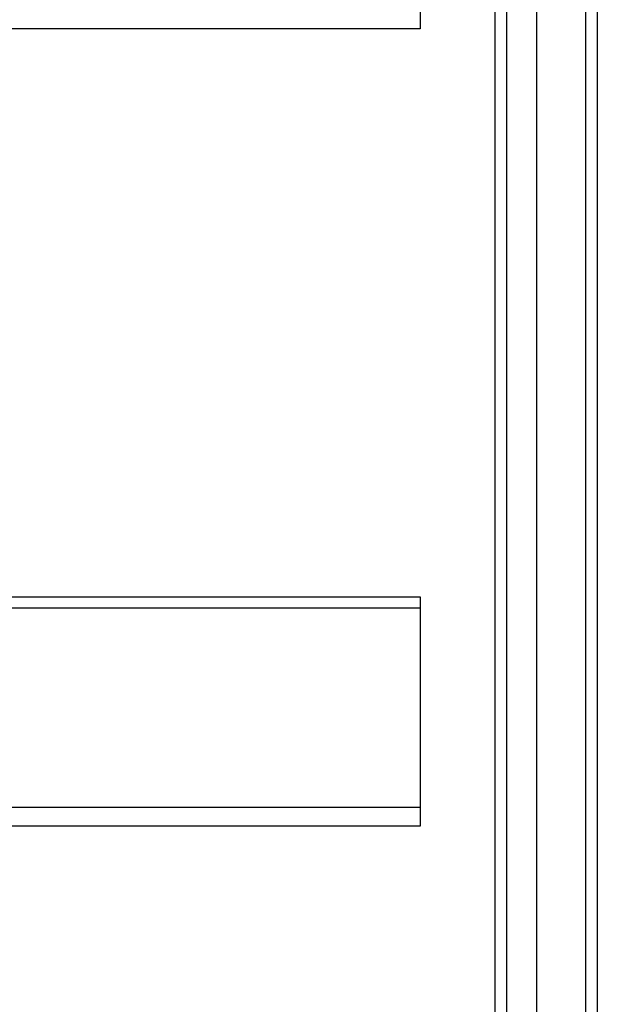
# Model space of a CAD drawing. Header units: inches. Extents: x 56.1 to 140.1, y 37.7 to 64.
# Tile 88 of 102: x 135.2 to 140.1, y 43 to 51.3. Entities that reach past the tile are written whole.
import ezdxf

# ---------------------------------------------------------------- set-up
doc = ezdxf.new("R2010")
doc.units = ezdxf.units.IN
doc.header["$MEASUREMENT"] = 0
doc.layers.add('Visible Edges(ANSI)', color=7, linetype='Continuous', lineweight=25)
doc.layers.add('Visible Tangent Edges(ANSI)', color=7, linetype='Continuous', lineweight=25)

msp = doc.modelspace()

# ---------------------------------------------------------------- linework, layer by layer
at = {"layer": 'Visible Edges(ANSI)'}
for p, q in [((139.551, 39.5765), (139.551, 62.1592)), ((139.1967, 39.765), (139.1967, 61.9707)), ((140.0628, 61.9938), (140.0628, 39.7419)), ((138.5628, 51.3974), (138.5628, 51.2406)), ((138.5628, 51.2406), (98.9289, 51.2406)), ((98.9289, 46.4328), (138.5628, 46.4328)), ((138.5628, 46.4328), (138.5628, 46.3397)), ((138.5628, 46.3397), (138.5628, 44.6474)), ((138.5628, 44.6474), (138.5628, 44.4906)), ((138.5628, 44.4906), (98.9289, 44.4906))]:
    msp.add_line(p, q, dxfattribs=at)
at = {"layer": 'Visible Tangent Edges(ANSI)'}
for p, q in [((139.9638, 62.7689), (139.9638, 38.9669)), ((139.2957, 39.635), (139.2957, 62.1007)), ((98.9289, 46.3397), (138.5628, 46.3397)), ((138.5628, 44.6474), (98.9289, 44.6474))]:
    msp.add_line(p, q, dxfattribs=at)

doc.saveas('drawing.dxf')
